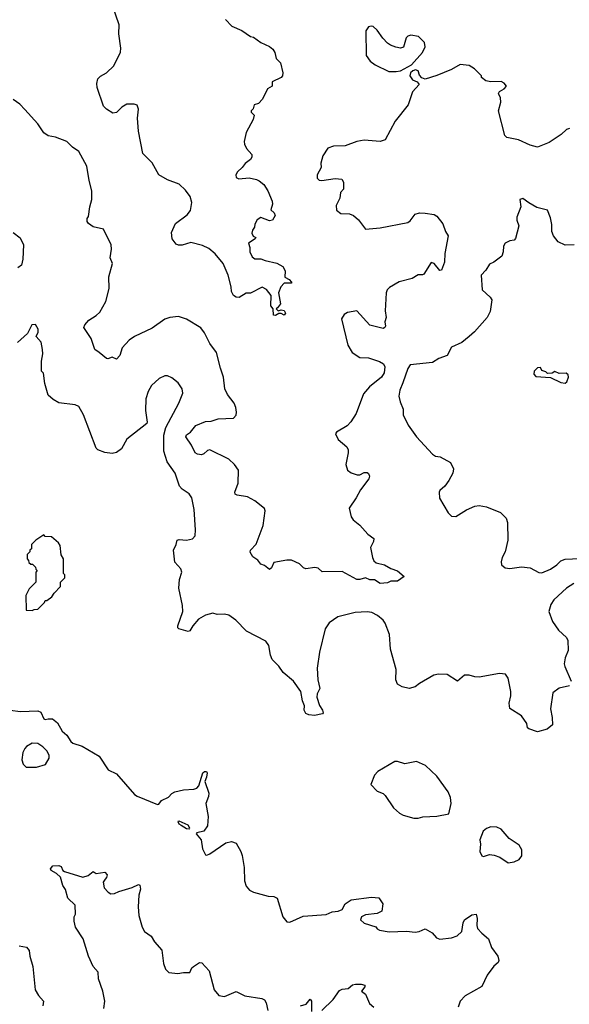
# Model space of a CAD drawing. Extents: x 2086813 to 2278017, y 548126 to 753336.
# Tile 58 of 256: x 2181489 to 2185264, y 587664 to 594431. Entities that reach past the tile are written whole.
import ezdxf

# ---------------------------------------------------------------- set-up
doc = ezdxf.new("R2010")
doc.units = 0

msp = doc.modelspace()

# ---------------------------------------------------------------- linework, layer by layer
at = {"layer": '0CON10XD'}
for points in [[(2182902.4, 594432.4), (2182947.3, 594387.3), (2183015.9, 594355.9), (2183075, 594316.7), (2183095, 594311.2), (2183145, 594273.8), (2183205, 594247.9), (2183228.3, 594228.3), (2183240.9, 594205), (2183250.8, 594165), (2183280.8, 594135), (2183297.1, 594065), (2183294, 594045), (2183285.6, 594034.4), (2183222.5, 594005), (2183222.5, 593975), (2183190, 593955), (2183157.5, 593885), (2183130, 593855), (2183100, 593845), (2183091.7, 593818.3), (2183080, 593805), (2183080, 593795), (2183100, 593775), (2183092.5, 593745), (2183044, 593655), (2183030, 593595), (2183032.5, 593575), (2183046.4, 593546.4), (2183082.5, 593505), (2183083, 593487), (2183075, 593470), (2183037, 593443), (2183017.5, 593415), (2182984.1, 593385.9), (2182973.3, 593365), (2182977, 593347), (2182995, 593336.7), (2183065, 593343.8), (2183115, 593334), (2183135, 593323.8), (2183165, 593297.5), (2183192.9, 593255), (2183224.2, 593185), (2183225.9, 593164.1), (2183213.8, 593125), (2183236.2, 593105), (2183243.8, 593085), (2183226.1, 593053.9), (2183205, 593050), (2183145, 593071.2), (2183120, 593055), (2183104.4, 593025.6), (2183102, 593005), (2183087.5, 592985), (2183084.2, 592965), (2183093.8, 592943.8), (2183110, 592935), (2183107.5, 592925), (2183060, 592895), (2183070, 592865), (2183070.8, 592835), (2183085, 592802.5), (2183105, 592786.7), (2183145, 592788.8), (2183175.9, 592775.9), (2183255, 592758), (2183295.7, 592735.7), (2183313.3, 592705), (2183311.2, 592661.2), (2183340, 592645), (2183357, 592627), (2183355, 592620), (2183305, 592620), (2183282.5, 592595), (2183267.5, 592555), (2183280.7, 592479.3), (2183260, 592450), (2183250, 592445), (2183265, 592430), (2183285, 592437.5), (2183305, 592433.3), (2183315.6, 592415), (2183305, 592401.2), (2183285, 592412.5), (2183268.3, 592411.7), (2183245, 592397.5), (2183231.7, 592401.7), (2183230, 592445), (2183214.1, 592464.1), (2183216.7, 592535), (2183185, 592577.5), (2183155, 592592.5), (2183075, 592552.5), (2183045, 592552.5), (2182997, 592523), (2182975, 592523.3), (2182956.7, 592535), (2182943, 592563), (2182942.5, 592595), (2182921.4, 592675), (2182886, 592755), (2182831.7, 592821.7), (2182788.3, 592858.3), (2182745, 592878.8), (2182665, 592900), (2182605, 592880.8), (2182580.6, 592880.6), (2182565, 592887.5), (2182535.8, 592925), (2182531.7, 592968.3), (2182559.7, 593030.3), (2182639.1, 593090.9), (2182661.2, 593118.8), (2182671.4, 593175), (2182660.8, 593215), (2182628.6, 593258.6), (2182585, 593300), (2182505, 593331.2), (2182444.1, 593364.1), (2182398.3, 593448.3), (2182335, 593512.5), (2182304.4, 593664.4), (2182299.3, 593755), (2182304.6, 593815.4), (2182295, 593843.1), (2182275, 593851.8), (2182225, 593850.6), (2182190.7, 593829.3), (2182155, 593793.3), (2182128.3, 593788.3), (2182085, 593816.2), (2182065, 593836.7), (2182020.8, 593965), (2182018.3, 593991.7), (2182026.2, 594025), (2182045, 594044), (2182084.5, 594065.5), (2182136.2, 594113.8), (2182182.6, 594207.4), (2182184.4, 594235), (2182169.5, 594335), (2182172.2, 594395), (2182125, 594536.2)], [(2184075, 594074.4), (2184105, 594080), (2184179.5, 594120.5), (2184256.7, 594205), (2184274.2, 594245), (2184270, 594275), (2184227.5, 594315), (2184175, 594323.8), (2184155, 594318.8), (2184144.3, 594305.7), (2184125, 594243.3), (2184105, 594236.2), (2184071.7, 594241.7), (2184035, 594256), (2184015, 594270.8), (2183983.8, 594303.8), (2183945, 594360), (2183916.7, 594385), (2183902.3, 594387.7), (2183885, 594381.2), (2183865.9, 594354.1), (2183868, 594185), (2183896.9, 594146.9), (2183930.3, 594120.3), (2184025, 594076.2), (2184075, 594074.4)], [(2184613.6, 594093.6), (2184575, 594117.5), (2184515, 594123.3), (2184455, 594090), (2184355, 594046.7), (2184275, 594022.5), (2184251.7, 594031.7), (2184235, 594050), (2184225, 594080), (2184206.7, 594086.7), (2184189.3, 594080.7), (2184172.5, 594065), (2184167.5, 594045), (2184187, 594017), (2184220, 594005), (2184232.5, 593985), (2184186.7, 593935), (2184156.2, 593845), (2184068.8, 593735), (2184000, 593605), (2183965, 593594), (2183855, 593602.2), (2183805, 593593.5), (2183725, 593563.3), (2183645, 593561.1), (2183605, 593548.8), (2183570.8, 593495), (2183557.5, 593445), (2183558.8, 593415), (2183533.1, 593365), (2183531.4, 593341.4), (2183545, 593328), (2183565, 593326), (2183655, 593340), (2183702.5, 593335), (2183713.8, 593315), (2183713.8, 593266.2), (2183693, 593243), (2183688.6, 593205), (2183662.9, 593155), (2183665, 593123.3), (2183695, 593099.2), (2183755, 593096.7), (2183782, 593085), (2183816.2, 593055), (2183865, 592992.5), (2183965, 593001.4), (2184155, 593038), (2184170.9, 593049.1), (2184205, 593093.8), (2184235, 593104), (2184275, 593102.5), (2184335, 593093.3), (2184355, 593080), (2184395, 593027.5), (2184413.8, 592975), (2184432, 592945), (2184410, 592825), (2184406.1, 592763.9), (2184385, 592710), (2184375, 592707.5), (2184335.9, 592755.9), (2184315, 592762.5), (2184265, 592683.3), (2184255, 592677.5), (2184225, 592678.8), (2184185, 592653.3), (2184095, 592630), (2184029.7, 592590.3), (2184013.8, 592575), (2184005.8, 592555), (2183999.5, 592429.5), (2184005.8, 592385), (2183996, 592355), (2184001.4, 592325), (2183998, 592315), (2183985, 592308.1), (2183895, 592331.4), (2183805, 592430), (2183740.9, 592419.1), (2183718.8, 592405), (2183700, 592375), (2183743.5, 592195), (2183772.2, 592145), (2183825, 592110), (2183885, 592106.5), (2183961.1, 592081.1), (2183986.7, 592065), (2183997.1, 592045), (2183992.7, 592005), (2183974.6, 591975), (2183892.1, 591907.9), (2183849.4, 591860.6), (2183799.6, 591725), (2183763, 591667), (2183739.2, 591640.8), (2183664.5, 591595.5), (2183658.8, 591585), (2183675.8, 591545.8), (2183736.2, 591495), (2183746, 591475), (2183745.7, 591454.3), (2183728, 591375), (2183740, 591335), (2183765, 591317.5), (2183807, 591303), (2183825, 591303.3), (2183855, 591318.8), (2183875, 591318.8), (2183885, 591312.5), (2183891.2, 591295), (2183886.7, 591275), (2183829.5, 591200.5), (2183801.2, 591145), (2183752.5, 591075), (2183766.7, 591015), (2183780, 590995), (2183825, 590956.7), (2183880, 590895), (2183922.5, 590865), (2183920, 590845), (2183898, 590805), (2183911.2, 590735), (2183922.1, 590712.1), (2183938.3, 590698.3), (2183995, 590684), (2184039.2, 590659.2), (2184084.2, 590644.2), (2184130, 590605), (2184085, 590572), (2184038.3, 590571.7), (2184015, 590561.2), (2183965, 590556), (2183925, 590580.8), (2183895, 590582), (2183865, 590596.2), (2183825, 590583.1), (2183805, 590584.5), (2183705, 590637.8), (2183567.5, 590637.5), (2183538.3, 590661.7), (2183516.4, 590666.4), (2183455, 590656.7), (2183437.5, 590665), (2183411.7, 590691.7), (2183355.8, 590715.8), (2183325, 590717.5), (2183235, 590701.2), (2183218.8, 590665), (2183203.8, 590653.8), (2183170.7, 590680.7), (2183145, 590690), (2183125, 590717.5), (2183090.7, 590740.7), (2183072.5, 590772.5), (2183073.8, 590785), (2183114.2, 590825.8), (2183162.5, 590955), (2183174.6, 591055), (2183170.8, 591070.8), (2183105, 591124.4), (2183053.1, 591153.1), (2182982.6, 591162.6), (2182969.4, 591169.4), (2182965.7, 591185), (2182990.6, 591245), (2182992.9, 591335), (2182965, 591374.2), (2182925, 591412), (2182795, 591476.2), (2182779.5, 591470.5), (2182755, 591446.7), (2182738.3, 591441.7), (2182710, 591445), (2182693.3, 591455), (2182668.3, 591508.3), (2182630.6, 591565), (2182635, 591578), (2182662.4, 591597.6), (2182698.3, 591641.7), (2182765, 591669.2), (2182805, 591672.5), (2182852.7, 591687.3), (2182957.6, 591692.4), (2182975, 591713.3), (2182978.1, 591735), (2182974.4, 591765), (2182961.4, 591795), (2182915.7, 591855), (2182897.1, 591895), (2182890, 591975), (2182867.3, 592037.3), (2182841.9, 592145), (2182795.4, 592205.4), (2182758.3, 592278.3), (2182732.7, 592312.7), (2182635, 592373.3), (2182580.7, 592390.7), (2182520, 592385), (2182485, 592373.8), (2182399.4, 592310.6), (2182276.6, 592253.4), (2182240.6, 592229.4), (2182193.4, 592176.6), (2182176.8, 592123.2), (2182155, 592097.5), (2182125, 592112.5), (2182095, 592100), (2182085, 592103.3), (2182035, 592143.8), (2182004.5, 592164.5), (2181980.7, 592240.7), (2181930, 592315), (2181936, 592335), (2181965, 592366), (2182015, 592397.5), (2182039.5, 592420.5), (2182080.7, 592495), (2182102.7, 592585), (2182101.8, 592665), (2182126.7, 592755), (2182110, 592795), (2182118.8, 592855), (2182116.7, 592885), (2182065, 592992.5), (2181995, 593007.5), (2181960.7, 593030.7), (2181952.5, 593045), (2181952.5, 593065), (2181961.7, 593078.3), (2181970, 593145), (2181983.8, 593195), (2181984.1, 593255.9), (2181965.7, 593325), (2181950, 593425), (2181896.2, 593525), (2181852.5, 593555), (2181812.5, 593595), (2181735, 593623.8), (2181685, 593632), (2181654.2, 593654.2), (2181613.3, 593715), (2181525, 593813.8), (2181490.3, 593850.3), (2181445, 593882)], [(2185265, 593682.5), (2185243.9, 593676.1), (2185208.3, 593641.7), (2185125, 593586.2), (2185045, 593556.2), (2184995, 593570), (2184915.8, 593605.8), (2184835, 593621.2), (2184821.2, 593635), (2184777.5, 593805), (2184793.8, 593865), (2184791.2, 593895), (2184777.5, 593925), (2184785, 593936.7), (2184816.7, 593955), (2184832.5, 593975), (2184817.5, 593995), (2184796.1, 594006.1), (2184725, 594003.8), (2184691.7, 594011.7), (2184660, 594035), (2184660, 594045), (2184613.6, 594093.6)], [(2185296.6, 592883.4), (2185235, 592881.9), (2185188, 592905), (2185156, 592945), (2185144.2, 592975), (2185144.1, 593024.1), (2185135, 593070), (2185113.3, 593123.3), (2185040.8, 593140.8), (2184985, 593173.3), (2184945, 593202.5), (2184923.3, 593195), (2184930, 593145), (2184903.3, 593075), (2184903.6, 593053.6), (2184916.7, 593015), (2184895, 592927.5), (2184885, 592916.7), (2184855, 592911.2), (2184824, 592895), (2184811.2, 592875), (2184810, 592835), (2184800, 592805), (2184745, 592763.8), (2184715, 592751.2), (2184689.8, 592710.2), (2184657.5, 592675), (2184666, 592575), (2184720.8, 592525), (2184731.4, 592505), (2184719.2, 592425), (2184699.2, 592385), (2184613.8, 592286.2), (2184577, 592253), (2184526.6, 592213.4), (2184455, 592181.2), (2184425, 592124), (2184368.3, 592101.7), (2184325, 592075.8), (2184170.9, 592059.1), (2184155.6, 592034.4), (2184121.4, 591935), (2184100, 591885), (2184094.1, 591844.1), (2184102.5, 591805), (2184123.3, 591755), (2184123.8, 591715), (2184156.2, 591645), (2184214.4, 591564.4), (2184324.3, 591444.3), (2184345, 591431.2), (2184375.9, 591425.9), (2184448.3, 591388.3), (2184468.8, 591345), (2184464, 591315), (2184435.6, 591265), (2184409.2, 591225), (2184375, 591196.7), (2184371.2, 591185), (2184373.2, 591143.2), (2184431.2, 591041.2), (2184455, 591018.8), (2184485, 591018), (2184557.4, 591062.6), (2184615, 591088.9), (2184645, 591093.3), (2184695, 591083.1), (2184791.2, 591045), (2184829.4, 591005), (2184839.4, 590975), (2184841.4, 590855), (2184822.5, 590775), (2184802.5, 590735), (2184796.2, 590705), (2184797.5, 590685), (2184823.9, 590663.9), (2184855, 590660), (2184935, 590670.6), (2184995, 590663.1), (2185055, 590633.1), (2185075, 590629.4), (2185134.6, 590655.4), (2185178.8, 590685), (2185205, 590712), (2185235, 590724), (2185335, 590728)], [(2181445, 592968), (2181491.7, 592931.7), (2181516, 592885), (2181511.2, 592785), (2181501.2, 592745), (2181477.5, 592725)], [(2185264.1, 589854.1), (2185193.2, 589836.8), (2185151.2, 589805), (2185134.2, 589695), (2185146.2, 589635), (2185147.5, 589585), (2185112.5, 589555), (2185045, 589537.5), (2184985, 589557.5), (2184977.5, 589565), (2184971.2, 589595), (2184935, 589648), (2184855, 589697.5), (2184850, 589735), (2184861.9, 589785), (2184861.9, 589815), (2184844, 589905), (2184825, 589933.8), (2184785, 589937.5), (2184645, 589912.2), (2184614.5, 589914.5), (2184575, 589927.1), (2184545, 589927.1), (2184495, 589886), (2184425, 589931.2), (2184365, 589933.8), (2184334.1, 589925.9), (2184235, 589870), (2184205, 589846.2), (2184165, 589833.8), (2184116.1, 589846.1), (2184083.3, 589865), (2184072, 589895), (2184074, 589965), (2184036.7, 590105), (2184029.2, 590205), (2184000, 590285), (2183985.5, 590305.5), (2183947.6, 590337.6), (2183907, 590357), (2183875, 590360.8), (2183792.7, 590357.3), (2183673.4, 590326.6), (2183615, 590286), (2183588, 590245), (2183547.5, 590085), (2183531.4, 589975), (2183535.7, 589895), (2183550.8, 589835), (2183531.9, 589798.1), (2183530, 589775), (2183548.3, 589718.3), (2183570, 589685), (2183573, 589667), (2183568.3, 589661.7), (2183515, 589650), (2183475, 589653.3), (2183455, 589663.3), (2183443.8, 589685), (2183446.2, 589715), (2183430.9, 589750.9), (2183419.2, 589815), (2183369.2, 589885), (2183298, 589945), (2183268.2, 589988.2), (2183222.9, 590035), (2183210.6, 590065), (2183200.9, 590130.9), (2183179.8, 590159.8), (2183047.8, 590227.8), (2182974.3, 590305), (2182925, 590338.9), (2182895, 590345.6), (2182845, 590344.3), (2182815, 590353.1), (2182765, 590338.6), (2182717.9, 590312.1), (2182677.5, 590265), (2182657.9, 590232.1), (2182646.7, 590226.7), (2182582.5, 590245), (2182575, 590252.5), (2182574.2, 590265), (2182608.9, 590365), (2182608.2, 590405), (2182581.8, 590525), (2182586.7, 590585), (2182603.1, 590635), (2182596.3, 590656.3), (2182555, 590704), (2182545.6, 590785), (2182564.3, 590825), (2182570, 590855), (2182585, 590860), (2182635.7, 590854.3), (2182675, 590864), (2182694, 590885), (2182695.6, 590924.4), (2182687.1, 591065), (2182670.6, 591145), (2182653.6, 591173.6), (2182604, 591205), (2182587.5, 591225), (2182556.5, 591315), (2182501.5, 591391.5), (2182478.9, 591465), (2182480, 591575), (2182492.4, 591627.6), (2182581.4, 591795), (2182610, 591865), (2182606.2, 591895), (2182576.7, 591935), (2182535, 591970), (2182505, 591983.3), (2182485, 591983.3), (2182447.5, 591965), (2182395, 591916.2), (2182370.8, 591875), (2182355.8, 591825), (2182354.4, 591745), (2182365.7, 591665), (2182362, 591655), (2182225, 591548.8), (2182188.6, 591481.4), (2182153, 591457), (2182125, 591450.8), (2182075, 591456), (2182025.9, 591475.9), (2182015, 591487.5), (2181927.5, 591715), (2181895, 591773.3), (2181870, 591785), (2181757.9, 591797.9), (2181720.2, 591820.2), (2181685, 591851.2), (2181662.1, 591932.1), (2181651.7, 592001.7), (2181640, 592015), (2181638.8, 592085), (2181649.2, 592135), (2181645.8, 592165), (2181635.9, 592215.9), (2181602.5, 592255), (2181616.4, 592283.6), (2181616.4, 592303.6), (2181597, 592337), (2181572.5, 592335), (2181542.5, 592275), (2181475, 592213.8)], [(2185235, 591932.5), (2185247, 591943), (2185257.5, 591975), (2185255, 591990), (2185241.7, 592001.7), (2185195, 592000), (2185165, 592012.5), (2185145, 592002.5), (2185115, 592000), (2185101.7, 592011.7), (2185075, 592020), (2185065, 592040), (2185045, 592037.5), (2185023.3, 592015), (2185020, 591995), (2185035, 591978.8), (2185135, 591972.5), (2185205, 591937.5), (2185235, 591932.5)], [(2181575, 590370), (2181588.3, 590378.3), (2181615, 590380), (2181660, 590425), (2181665, 590440), (2181675, 590440), (2181710, 590465), (2181725, 590490), (2181770, 590535), (2181770, 590565), (2181800, 590595), (2181800, 590615), (2181790, 590625), (2181790, 590725), (2181773, 590753), (2181767, 590817), (2181756.4, 590836.4), (2181707, 590877), (2181665, 590880), (2181655, 590890), (2181600, 590855), (2181570, 590825), (2181570, 590795), (2181560, 590785), (2181560, 590775), (2181540, 590755), (2181540, 590725), (2181550, 590715), (2181551.7, 590701.7), (2181565, 590690), (2181578.3, 590688.3), (2181598.3, 590668.3), (2181600, 590655), (2181610, 590645), (2181600, 590635), (2181600, 590565), (2181555, 590520), (2181532.5, 590475), (2181533, 590373), (2181575, 590370)], [(2185294.7, 590555.4), (2185245, 590525.5), (2185157.8, 590445), (2185138, 590412), (2185124, 590365), (2185149.2, 590295), (2185190, 590235), (2185244.2, 590185), (2185252.9, 590165), (2185255.6, 590095), (2185235.6, 590045), (2185229.2, 590005), (2185232.5, 589985), (2185277.5, 589885)], [(2181425, 589686.7), (2181495, 589675.8), (2181615, 589681.2), (2181635, 589672.5), (2181655, 589627.5), (2181665, 589622.5), (2181683.8, 589626.2), (2181715, 589626), (2181749.7, 589599.7), (2181780.7, 589540.7), (2181813, 589513), (2181840.7, 589470.7), (2181855, 589460), (2181918.3, 589438.3), (2182035, 589370), (2182096.1, 589276.1), (2182155, 589248.8), (2182277, 589107), (2182295, 589094), (2182435, 589037.5), (2182445, 589040), (2182463.8, 589065), (2182511.9, 589088.1), (2182535, 589114), (2182553.6, 589123.6), (2182615, 589139.2), (2182685, 589143.3), (2182705, 589150), (2182718.8, 589165), (2182746.2, 589255), (2182757.5, 589265), (2182772.5, 589265), (2182776.9, 589255), (2182772.9, 589225), (2182761.2, 589195), (2182787.5, 589115), (2182786.3, 589093.7), (2182768, 589045), (2182784, 588955), (2182778.3, 588891.7), (2182755, 588854)], [(2181605, 589293.3), (2181666.4, 589313.6), (2181692.5, 589355), (2181692.5, 589375), (2181677.5, 589405), (2181647.5, 589435), (2181615, 589456.7), (2181575, 589460), (2181535, 589436.7), (2181525, 589422.5), (2181511.2, 589395), (2181503.8, 589345), (2181513.3, 589315), (2181533.9, 589293.9), (2181605, 589293.3)], [(2184225, 588943.3), (2184257, 588953), (2184355, 588957.5), (2184437, 588973), (2184452.5, 589045), (2184447.5, 589085), (2184432.5, 589125), (2184355, 589232.5), (2184276.1, 589306.1), (2184215, 589332.5), (2184135, 589316.2), (2184085, 589334), (2184065, 589334), (2183950, 589265), (2183925, 589240), (2183900, 589175), (2183945, 589130), (2183985, 589112.5), (2183999.3, 589099.3), (2184057.5, 589015), (2184097, 588977), (2184123.6, 588963.6), (2184195, 588943.3), (2184225, 588943.3)], [(2182655, 588870), (2182658.8, 588875), (2182645.6, 588895.6), (2182585, 588923.8), (2182575, 588920), (2182582.9, 588905), (2182598, 588895), (2182635, 588873.6), (2182655, 588870)], [(2182755, 588854), (2182706.7, 588843.3), (2182701.2, 588835), (2182736, 588795), (2182743.9, 588733.9), (2182765, 588692.5), (2182775, 588690), (2182795, 588697.5), (2182906.1, 588773.9), (2182945, 588783.3), (2182975, 588772.5), (2183007.5, 588715), (2183016.4, 588686.4), (2183030, 588605), (2183033.9, 588513.9), (2183045, 588477.5), (2183068.3, 588448.3), (2183094.3, 588434.3), (2183195, 588408), (2183235, 588405.8), (2183256.7, 588395), (2183297.5, 588265), (2183325, 588231.2), (2183345, 588228), (2183435, 588270.8), (2183595, 588281.9), (2183635, 588300.6), (2183677.5, 588305), (2183705, 588315.8), (2183725.5, 588355), (2183765, 588382.5), (2183905, 588401), (2183955, 588395.3), (2183982.8, 588355), (2183975.2, 588304.8), (2183945, 588287.8), (2183865, 588278.6), (2183836.9, 588265), (2183828.9, 588245), (2183855, 588222.2), (2183935, 588197.5), (2183945, 588182.5), (2183960, 588175), (2184027.7, 588162.3), (2184145, 588166.7), (2184205, 588159.6), (2184233.8, 588165), (2184275, 588184.3), (2184321.2, 588155), (2184350.9, 588120.9), (2184375, 588111.4), (2184455, 588121.1), (2184494.5, 588135.5), (2184525.6, 588165), (2184534.6, 588225), (2184545, 588244.3), (2184595, 588280), (2184623.8, 588283.8), (2184631.4, 588255), (2184628.6, 588205), (2184634.2, 588185), (2184662.8, 588152.8), (2184710, 588115), (2184730, 588055), (2184773.8, 587995), (2184778.8, 587965), (2184775, 587952.5), (2184745, 587927.5), (2184698.8, 587865), (2184664.2, 587785.8), (2184548.3, 587721.7), (2184513.8, 587685), (2184501.2, 587645)], [(2184845, 588637.5), (2184885, 588642.5), (2184919.3, 588660.7), (2184937.5, 588685), (2184937.5, 588725), (2184919.3, 588759.3), (2184850, 588805), (2184795, 588867.5), (2184765, 588882.5), (2184725, 588883.3), (2184695, 588872.5), (2184672.5, 588855), (2184648.8, 588795), (2184653.8, 588765), (2184650, 588715), (2184663.3, 588685), (2184675, 588681.2), (2184715, 588693.8), (2184748.3, 588688.3), (2184785.8, 588675.8), (2184845, 588637.5)], [(2182066.9, 587635), (2182074.3, 587685), (2182059.4, 587755), (2182029.7, 587839.7), (2182027.5, 587885), (2181994, 587925), (2181960.8, 587995), (2181924.2, 588114.2), (2181873.3, 588195), (2181862.5, 588235), (2181862.5, 588265), (2181872.5, 588285), (2181870, 588345), (2181819.4, 588395), (2181804.4, 588454.4), (2181785, 588480), (2181768.6, 588538.6), (2181742.8, 588562.8), (2181706.2, 588585), (2181701.2, 588595), (2181717.5, 588615), (2181758.3, 588618.3), (2181775, 588612.5), (2181786.7, 588585), (2181797.3, 588577.3), (2181922, 588538), (2181959.7, 588550.3), (2181995, 588576.7), (2182015, 588562.5), (2182075, 588573.3), (2182090, 588555), (2182086.2, 588535), (2182076.7, 588525), (2182062.5, 588505), (2182070, 588465), (2182096.7, 588435), (2182115, 588424), (2182140, 588425), (2182169.5, 588440.4), (2182262.3, 588467.7), (2182305, 588486.7), (2182315, 588482.5), (2182320, 588455), (2182308, 588415), (2182303.8, 588335), (2182308, 588275), (2182330, 588195), (2182346.7, 588165), (2182392.1, 588132.1), (2182415, 588093.8), (2182466.4, 588036.4), (2182476, 587945), (2182491.2, 587905), (2182512.7, 587882.7), (2182575, 587877.1), (2182615, 587884.2), (2182657.5, 587882.5), (2182670.8, 587915), (2182682, 587925), (2182725, 587952), (2182740.5, 587950.4), (2182790, 587895), (2182824.2, 587765), (2182855.9, 587725.9), (2182895, 587718), (2182975, 587751.4), (2183035, 587722.5), (2183151.2, 587705), (2183170, 587695), (2183182, 587675), (2183192.7, 587622.7)], [(2181485, 588067.1), (2181535, 588058), (2181554, 588035), (2181558.8, 587995), (2181580, 587925), (2181596.2, 587765), (2181618, 587725), (2181653.8, 587685), (2181647.1, 587655)], [(2183565, 587621.2), (2183642.7, 587697.3), (2183685, 587758.8), (2183705, 587768.8), (2183745, 587772.5), (2183775, 587797.5), (2183795, 587802.5), (2183835, 587803.3), (2183860, 587795), (2183860, 587785), (2183837.5, 587755), (2183863.6, 587733.6), (2183890.6, 587670.6), (2183922.5, 587645)], [(2183417.5, 587655), (2183457.5, 587665), (2183485, 587700), (2183492.5, 587685), (2183492.5, 587615)]]:
    msp.add_lwpolyline(points, dxfattribs=at)

doc.saveas('drawing.dxf')
